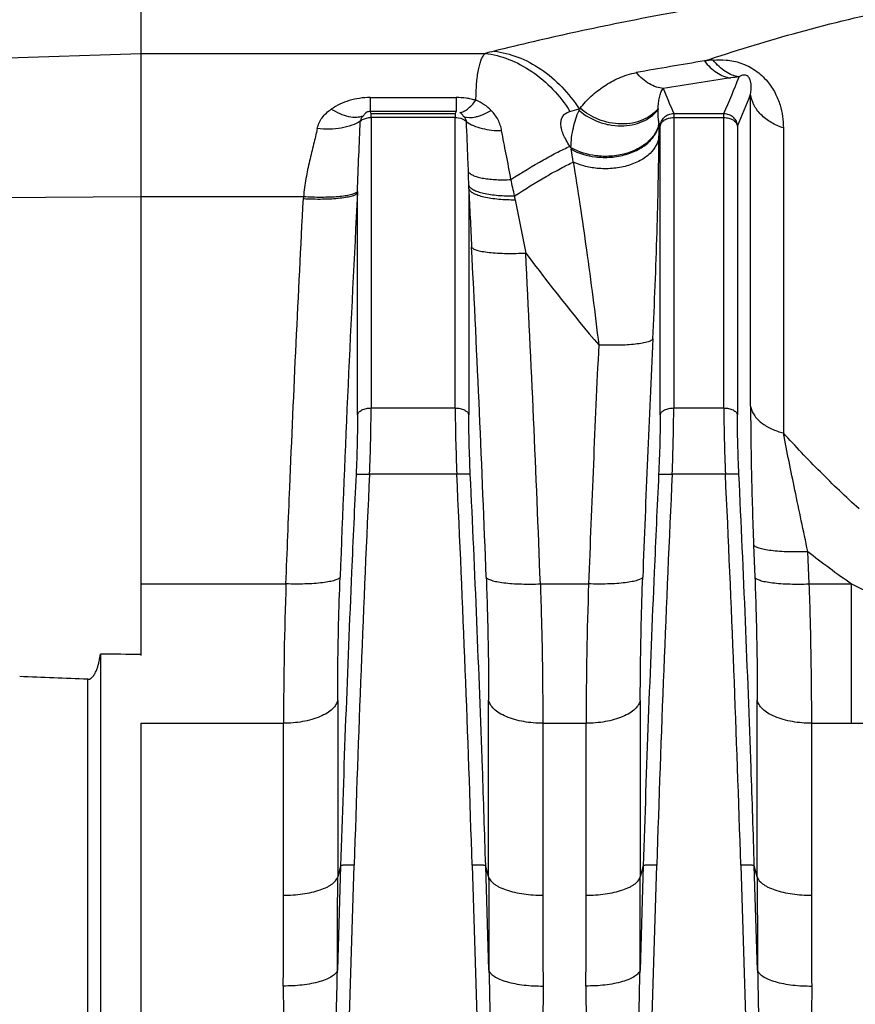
# Model space of a CAD drawing. Extents: x -1817 to 1181, y 8 to 1522.
# Tile 55 of 66: x 475 to 537, y 843 to 915. Entities that reach past the tile are written whole.
import ezdxf

# ---------------------------------------------------------------- set-up
doc = ezdxf.new("R2010")
doc.units = 0
doc.header["$LTSCALE"] = 65.395
doc.layers.get('0').update_dxf_attribs({"linetype": 'CONTINUOUS'})

msp = doc.modelspace()

# ---------------------------------------------------------------- linework, layer by layer
at = {"color": 2, "linetype": 'CONTINUOUS'}
for p, q in [((484.277, 868.282), (484.277, 916.802)), ((507.437, 909.28), (507.437, 908.259)), ((501.183, 908.111), (501.117, 908.259)), ((507.437, 908.259), (507.372, 908.111)), ((501.183, 907.814), (501.183, 908.111)), ((507.372, 908.111), (507.372, 907.814)), ((484.277, 679.466), (484.277, 863.299))]:
    msp.add_line(p, q, dxfattribs=at)
at = {"color": 9, "linetype": 'CONTINUOUS'}
for p, q in [((465.173, 911.87), (484.277, 912.528)), ((484.277, 912.528), (509.56, 912.528)), ((501.117, 909.28), (501.117, 908.259)), ((501.117, 909.28), (507.437, 909.28)), ((529.087, 886.592), (529.087, 909.522)), ((507.437, 908.259), (501.117, 908.259)), ((516.473, 908.46), (516.551, 908.494)), ((516.473, 908.46), (516.551, 908.494)), ((516.473, 908.335), (516.473, 908.46)), ((501.183, 908.111), (507.372, 908.111)), ((501.183, 907.814), (501.183, 886.466)), ((507.372, 907.814), (501.183, 907.814)), ((507.372, 886.466), (507.372, 907.814)), ((523.433, 908.111), (523.433, 886.466)), ((523.433, 908.111), (527.122, 908.111)), ((523.433, 907.814), (527.122, 907.814)), ((527.122, 886.466), (527.122, 908.111)), ((522.438, 885.964), (522.438, 907.19)), ((528.117, 907.19), (528.117, 885.965)), ((531.493, 907.047), (531.493, 884.63)), ((515.878, 905.599), (515.807, 905.702)), ((508.367, 902.584), (508.367, 885.965)), ((484.277, 901.982), (465.173, 901.867)), ((496.215, 901.982), (484.277, 901.982)), ((500.188, 885.964), (500.188, 902.286)), ((501.183, 886.466), (507.372, 886.466)), ((523.433, 886.466), (527.122, 886.466)), ((507.484, 881.596), (501.071, 881.596)), ((527.234, 881.596), (523.321, 881.596)), ((529.309, 876.407), (529.399, 874.025)), ((533.38, 873.538), (533.289, 875.925)), ((484.277, 873.538), (494.925, 873.538)), ((513.63, 873.538), (517.175, 873.538)), ((533.38, 873.538), (536.51, 873.538)), ((536.51, 863.299), (536.51, 873.538)), ((480.351, 731.4), (480.351, 866.525)), ((498.727, 864.979), (498.727, 852.008)), ((509.828, 852.008), (509.828, 864.981)), ((520.977, 864.979), (520.977, 852.008)), ((529.578, 852.008), (529.578, 864.981)), ((484.277, 863.299), (494.746, 863.299)), ((494.746, 850.658), (494.746, 863.299)), ((513.808, 863.299), (513.808, 850.658)), ((513.808, 863.299), (516.996, 863.299)), ((516.996, 850.658), (516.996, 863.299)), ((533.558, 863.299), (533.558, 850.658)), ((533.558, 863.299), (536.51, 863.299)), ((498.945, 852.829), (498.708, 845.14)), ((498.945, 852.829), (498.727, 852.008)), ((498.874, 818.307), (499.94, 852.862)), ((508.615, 852.862), (509.681, 818.307)), ((509.847, 845.14), (509.61, 852.829)), ((509.828, 852.008), (509.61, 852.829)), ((521.195, 852.829), (520.958, 845.14)), ((521.195, 852.829), (520.977, 852.008)), ((521.124, 818.307), (522.19, 852.862)), ((528.365, 852.862), (529.431, 818.307)), ((529.597, 845.14), (529.36, 852.829)), ((529.578, 852.008), (529.36, 852.829))]:
    msp.add_line(p, q, dxfattribs=at)
at = {"color": 6, "linetype": 'CONTINUOUS'}
msp.add_line((481.277, 868.385), (481.277, 729.539), dxfattribs=at)
at = {"color": 9, "linetype": 'CONTINUOUS'}
for centre, radius, start, end in [((569.942, 638.191), 277.333, 99.17992, 100.23072), ((571.715, 611.878), 302.077, 98.39187, 99.34626), ((476.632, 930.534), 55.245, 336.05398, 339.08104), ((576.461, 931.61), 58.001, 201.93393, 203.90013), ((475.141, 930.596), 57.917, 336.16284, 338.662), ((427.766, 1211.333), 315.596, 286.19867, 286.32463), ((371.012, 907.567), 151.344, 359.54247, 359.92751), ((578.779, 932.055), 61.584, 203.62539, 203.81395), ((401.808, 887.104), 115.559, 8.67846, 9.15035), ((440.859, 901.777), 67.513, 0.87979, 1.71704), ((484.978, 896.659), 27.291, 11.40184, 13.98326), ((439.985, 901.758), 68.388, 0.69155, 0.88428), ((1345.47, 940.809), 837.975, 182.614537, 182.908286), ((2285.411, 807.137), 1787.757, 176.949123, 177.855691), ((484.593, 896.509), 27.698, 10.95735, 11.54765), ((1339.325, 1061.982), 842.905, 190.956663, 191.228215), ((-1316.265, 805.287), 1827.207, 2.155964, 2.917622), ((-1282.154, 806.279), 1797.043, 2.144944, 2.920978), ((630.726, 986.144), 147.511, 216.76457, 220.11683), ((2282.83, 808.021), 1762.91, 177.284365, 177.854253), ((2260.636, 808.46), 1744.675, 177.285202, 177.862296), ((2251.645, 798.314), 1752.554, 177.276243, 178.216393), ((-1262.425, 797.562), 1771.903, 1.788444, 2.718326), ((2273.898, 798.314), 1752.557, 177.276244, 178.216392), ((-1242.672, 797.562), 1771.9, 1.788443, 2.718327), ((575.76, 929.873), 68.659, 231.78813, 235.13416), ((799.256, 863.1), 304.51, 178.03557, 179.9626), ((821.506, 863.1), 304.51, 178.03557, 179.9626), ((560.095, 921.948), 53.849, 244.02502, 245.88053), ((536.518, 920.003), 56.704, 269.99213, 271.49414), ((-766.349, 852.059), 1265.076, 359.68662, 359.99769), ((1762.695, 852.025), 1252.867, 180.000794, 180.314896), ((-744.099, 852.059), 1265.076, 359.68662, 359.99769), ((1782.445, 852.025), 1252.867, 180.000794, 180.314896), ((-691.756, 850.675), 1186.503, 359.676868, 359.999187), ((1711.847, 850.707), 1198.038, 180.002365, 180.32158), ((-669.506, 850.675), 1186.503, 359.676868, 359.999187), ((1731.597, 850.707), 1198.038, 180.002365, 180.32158)]:
    msp.add_arc(centre, radius, start, end, dxfattribs=at)
at = {"color": 2, "linetype": 'CONTINUOUS'}
for centre, radius, start, end in [((557.882, 588.927), 324.644, 95.5749, 95.68942), ((560.962, 684.555), 228.609, 98.23046, 98.38403), ((522.275, 905.588), 6.42, 154.1421, 154.66907), ((522.194, 905.628), 6.33, 153.079, 154.14332), ((520.172, 910.249), 2.771, 318.79505, 319.794), ((527.787, 908.274), 5.502, 178.05593, 178.71403), ((520.352, 907.749), 2.025, 349.43936, 350.54672), ((528.347, 908.36), 6.071, 188.93715, 189.33174), ((525.037, 906.954), 9.258, 188.41505, 189.15464), ((517.951, 909.215), 4.168, 240.18542, 241.18256), ((543.97, 901.645), 43.787, 179.04004, 179.16065)]:
    msp.add_arc(centre, radius, start, end, dxfattribs=at)
at = {"color": 6, "linetype": 'CONTINUOUS'}
for centre, major_axis, ratio, start_param, end_param in [((-1224.152, 811.13), (2675.845, 16.235), 0.022751, 0.878158, 0.879614), ((-1844.327, 807.369), (2773.55, 16.834), 0.029785, 0.576715, 0.580015)]:
    msp.add_ellipse(centre, major_axis=major_axis, ratio=ratio, start_param=start_param, end_param=end_param, dxfattribs=at)
at = {"color": 9, "linetype": 'CONTINUOUS'}
for points, knots in [([(525.698, 911.971), (527.85, 912.696), (532.404, 914.098), (539.748, 915.89), (546.481, 916.996), (552.371, 917.516), (555.49, 917.61), (557.079, 917.61)], [0, 0, 0, 0, 0.212766, 0.446143, 0.707896, 0.851121, 1, 1, 1, 1]), ([(536.51, 917.543), (534.012, 917.237), (529.24, 916.561), (522.398, 915.369), (516.128, 914.094), (512.138, 913.167), (510.226, 912.692)], [0, 0, 0, 0, 0.282314, 0.540526, 0.778992, 1, 1, 1, 1]), ([(508.895, 909.078), (508.898, 909.491), (508.924, 910.239), (509.028, 911.122), (509.159, 911.702), (509.269, 912.042), (509.397, 912.316), (509.503, 912.467), (509.56, 912.528)], [0, 0, 0, 0, 0.346976, 0.629805, 0.746251, 0.846121, 0.930151, 1, 1, 1, 1]), ([(509.56, 912.528), (510.155, 912.455), (511.371, 912.142), (513.071, 911.231), (514.596, 909.918), (515.436, 908.841), (515.807, 908.266)], [0, 0, 0, 0, 0.230702, 0.477653, 0.736605, 1, 1, 1, 1]), ([(510.226, 912.692), (510.82, 912.62), (512.034, 912.31), (513.734, 911.406), (515.259, 910.102), (516.101, 909.032), (516.473, 908.46)], [0, 0, 0, 0, 0.230972, 0.477994, 0.736827, 1, 1, 1, 1]), ([(526.344, 912.035), (526.658, 912.066), (527.342, 912.071), (528.414, 911.85), (529.468, 911.322), (530.323, 910.535), (530.909, 909.645), (531.37, 908.5), (531.493, 907.612), (531.493, 907.047)], [0, 0, 0, 0, 0.116619, 0.250821, 0.400744, 0.546146, 0.67516, 0.791035, 1, 1, 1, 1]), ([(516.551, 908.494), (516.674, 908.654), (516.938, 908.958), (517.505, 909.524), (518.303, 910.152), (519.208, 910.655), (520.017, 910.962), (520.456, 911.072), (520.685, 911.114)], [0, 0, 0, 0, 0.121619, 0.241541, 0.481102, 0.728888, 0.860196, 1, 1, 1, 1]), ([(522.658, 909.944), (522.49, 909.964), (522.14, 910.043), (521.426, 910.367), (520.955, 910.786), (520.685, 911.114)], [0, 0, 0, 0, 0.216533, 0.455335, 1, 1, 1, 1]), ([(529.087, 909.522), (529.098, 909.59), (529.117, 909.727), (529.132, 909.938), (529.131, 910.157), (529.111, 910.346), (529.076, 910.505), (529.039, 910.613), (528.994, 910.705), (528.937, 910.792), (528.843, 910.883), (528.662, 910.958), (528.439, 910.92), (528.295, 910.845), (528.236, 910.809)], [0, 0, 0, 0, 0.09951, 0.200861, 0.305316, 0.415684, 0.475303, 0.54123, 0.579012, 0.624161, 0.691146, 0.764646, 0.899452, 1, 1, 1, 1]), ([(522.288, 908.461), (522.293, 908.607), (522.311, 908.887), (522.371, 909.288), (522.454, 909.595), (522.554, 909.811), (522.62, 909.904), (522.658, 909.944)], [0, 0, 0, 0, 0.282107, 0.542149, 0.781568, 0.893393, 1, 1, 1, 1]), ([(501.117, 909.28), (500.599, 909.28), (499.587, 909.136), (498.662, 908.702), (498.258, 908.43)], [0, 0, 0, 0, 0.516057, 1, 1, 1, 1]), ([(510.014, 908.334), (509.856, 908.49), (509.508, 908.781), (509.107, 908.994), (508.895, 909.078)], [0, 0, 0, 0, 0.493387, 1, 1, 1, 1]), ([(531.493, 907.047), (531.181, 907.148), (530.584, 907.41), (529.828, 907.988), (529.297, 908.708), (529.122, 909.256), (529.087, 909.522)], [0, 0, 0, 0, 0.271363, 0.534596, 0.778461, 1, 1, 1, 1]), ([(497.226, 907), (497.256, 907.144), (497.349, 907.427), (497.658, 907.947), (498.005, 908.259), (498.258, 908.43)], [0, 0, 0, 0, 0.24492, 0.491248, 1, 1, 1, 1]), ([(500.598, 907.918), (500.448, 907.856), (500.092, 907.789), (499.512, 907.857), (498.882, 908.074), (498.467, 908.299), (498.258, 908.43)], [0, 0, 0, 0, 0.196126, 0.429634, 0.701046, 1, 1, 1, 1]), ([(507.989, 907.894), (508.262, 907.782), (508.684, 907.804), (509.152, 907.933), (509.54, 908.078), (509.825, 908.224), (510.014, 908.334)], [0, 0, 0, 0, 0.416661, 0.549081, 0.691496, 1, 1, 1, 1]), ([(510.783, 906.852), (510.76, 906.989), (510.693, 907.262), (510.473, 907.783), (510.216, 908.133), (510.014, 908.334)], [0, 0, 0, 0, 0.246324, 0.494333, 1, 1, 1, 1]), ([(515.807, 905.702), (515.706, 905.848), (515.524, 906.135), (515.312, 906.569), (515.178, 906.977), (515.127, 907.351), (515.166, 907.681), (515.299, 907.956), (515.522, 908.159), (515.708, 908.237), (515.807, 908.266)], [0, 0, 0, 0, 0.176243, 0.336375, 0.47812, 0.601035, 0.707308, 0.803149, 0.89768, 1, 1, 1, 1]), ([(515.878, 905.599), (515.887, 906.091), (516.001, 907.03), (516.295, 907.927), (516.473, 908.335)], [0, 0, 0, 0, 0.524987, 1, 1, 1, 1]), ([(522.349, 907.416), (522.336, 907.502), (522.294, 907.828), (522.281, 908.157), (522.286, 908.397)], [0, 0, 0, 0, 0.265368, 1, 1, 1, 1]), ([(500.391, 907.544), (500.197, 907.42), (499.742, 907.208), (498.973, 907.016), (498.115, 906.94), (497.523, 906.967), (497.226, 907)], [0, 0, 0, 0, 0.21157, 0.45699, 0.725249, 1, 1, 1, 1]), ([(500.189, 902.379), (500.204, 903.262), (500.276, 904.984), (500.361, 906.705), (500.391, 907.544)], [0, 0, 0, 0, 0.512544, 1, 1, 1, 1]), ([(508.342, 903.8), (508.332, 904.118), (508.288, 905.355), (508.23, 906.592), (508.197, 907.512)], [0, 0, 0, 0, 0.256588, 1, 1, 1, 1]), ([(508.197, 907.512), (508.357, 907.398), (508.727, 907.197), (509.355, 906.993), (510.053, 906.874), (510.538, 906.851), (510.783, 906.852)], [0, 0, 0, 0, 0.217574, 0.463266, 0.72816, 1, 1, 1, 1]), ([(522.438, 907.19), (522.447, 907.312), (522.514, 907.556), (522.74, 907.859), (523.06, 908.061), (523.309, 908.11), (523.433, 908.111)], [0, 0, 0, 0, 0.248919, 0.498884, 0.749495, 1, 1, 1, 1]), ([(522.438, 907.19), (522.45, 907.277), (522.531, 907.456), (522.764, 907.656), (523.077, 907.784), (523.312, 907.814), (523.433, 907.814)], [0, 0, 0, 0, 0.208637, 0.44553, 0.713291, 1, 1, 1, 1]), ([(527.122, 908.111), (527.246, 908.11), (527.495, 908.061), (527.815, 907.859), (528.041, 907.556), (528.108, 907.312), (528.117, 907.19)], [0, 0, 0, 0, 0.250501, 0.501113, 0.75108, 1, 1, 1, 1]), ([(527.122, 907.814), (527.243, 907.814), (527.478, 907.784), (527.791, 907.656), (528.024, 907.456), (528.105, 907.277), (528.117, 907.19)], [0, 0, 0, 0, 0.286709, 0.55447, 0.791363, 1, 1, 1, 1]), ([(497.226, 907), (497.146, 906.615), (496.956, 905.825), (496.652, 904.611), (496.374, 903.326), (496.25, 902.437), (496.215, 901.982)], [0, 0, 0, 0, 0.230219, 0.475565, 0.732968, 1, 1, 1, 1]), ([(511.46, 903.254), (511.359, 903.879), (511.125, 905.077), (510.88, 906.274), (510.783, 906.852)], [0, 0, 0, 0, 0.519232, 1, 1, 1, 1]), ([(522.351, 906.358), (522.32, 906.154), (522.166, 905.715), (521.685, 905.114), (520.939, 904.594), (519.98, 904.221), (518.907, 904.035), (517.838, 904.043), (516.876, 904.215), (516.298, 904.422), (516.044, 904.54)], [0, 0, 0, 0, 0.084114, 0.185926, 0.309123, 0.451189, 0.602723, 0.751044, 0.885382, 1, 1, 1, 1]), ([(521.899, 891.546), (522.023, 894.16), (522.174, 897.986), (522.305, 902.924), (522.343, 905.246), (522.351, 906.358)], [0, 0, 0, 0, 0.529748, 0.774954, 1, 1, 1, 1]), ([(511.46, 903.254), (512.249, 903.761), (513.388, 904.459), (514.852, 905.252), (515.505, 905.568), (515.807, 905.702)], [0, 0, 0, 0, 0.564051, 0.801854, 1, 1, 1, 1]), ([(511.73, 902.054), (512.497, 902.552), (513.615, 903.245), (515.066, 904.053), (515.732, 904.392), (516.044, 904.54)], [0, 0, 0, 0, 0.550535, 0.791769, 1, 1, 1, 1]), ([(516.044, 904.54), (516.215, 903.503), (516.55, 901.358), (517.198, 896.879), (517.643, 893.434), (517.919, 891.095)], [0, 0, 0, 0, 0.232356, 0.479736, 1, 1, 1, 1]), ([(508.342, 903.8), (508.387, 903.747), (508.514, 903.646), (508.759, 903.525), (509.079, 903.421), (509.469, 903.338), (509.917, 903.279), (510.587, 903.232), (511.107, 903.237), (511.46, 903.254)], [0, 0, 0, 0, 0.06488, 0.148412, 0.252651, 0.376641, 0.517956, 0.672286, 1, 1, 1, 1]), ([(508.364, 902.814), (508.39, 902.754), (508.492, 902.631), (508.723, 902.484), (509.052, 902.351), (509.473, 902.237), (509.974, 902.148), (510.734, 902.065), (511.327, 902.049), (511.73, 902.054)], [0, 0, 0, 0, 0.055272, 0.130557, 0.230114, 0.353984, 0.498967, 0.659538, 1, 1, 1, 1]), ([(508.367, 902.584), (508.389, 902.521), (508.456, 902.43), (508.579, 902.331), (508.761, 902.219), (509.061, 902.096), (509.496, 901.976), (510.011, 901.882), (510.782, 901.793), (511.381, 901.772), (511.786, 901.774)], [0, 0, 0, 0, 0.054872, 0.089774, 0.130679, 0.231655, 0.357433, 0.503901, 0.664678, 1, 1, 1, 1]), ([(494.925, 873.538), (495.013, 875.899), (495.247, 881.799), (495.664, 891.238), (496.021, 898.316), (496.208, 901.854)], [0, 0, 0, 0, 0.249998, 0.624998, 1, 1, 1, 1]), ([(508.574, 898.292), (508.585, 898.271), (508.621, 898.227), (508.7, 898.172), (508.812, 898.118), (509.024, 898.043), (509.375, 897.964), (509.885, 897.894), (510.492, 897.847), (511.393, 897.816), (512.088, 897.83), (512.554, 897.853)], [0, 0, 0, 0, 0.017705, 0.040887, 0.070902, 0.108446, 0.207055, 0.335419, 0.487886, 0.655867, 1, 1, 1, 1]), ([(521.899, 891.546), (521.887, 891.522), (521.843, 891.473), (521.749, 891.413), (521.619, 891.355), (521.377, 891.277), (520.993, 891.199), (520.455, 891.131), (519.843, 891.088), (518.989, 891.063), (518.344, 891.076), (517.919, 891.095)], [0, 0, 0, 0, 0.020214, 0.047047, 0.08178, 0.124742, 0.234348, 0.370525, 0.524453, 0.686298, 1, 1, 1, 1]), ([(500.188, 885.965), (500.2, 886.034), (500.26, 886.141), (500.384, 886.25), (500.564, 886.358), (500.835, 886.444), (501.066, 886.466), (501.183, 886.466)], [0, 0, 0, 0, 0.178471, 0.290335, 0.417599, 0.705311, 1, 1, 1, 1]), ([(501.07, 881.596), (501.106, 882.444), (501.161, 884.067), (501.183, 885.691), (501.183, 886.466)], [0, 0, 0, 0, 0.522432, 1, 1, 1, 1]), ([(507.372, 886.466), (507.489, 886.466), (507.72, 886.444), (507.991, 886.358), (508.17, 886.25), (508.295, 886.141), (508.355, 886.034), (508.367, 885.965)], [0, 0, 0, 0, 0.294689, 0.582401, 0.709665, 0.821529, 1, 1, 1, 1]), ([(507.372, 886.466), (507.372, 885.691), (507.394, 884.067), (507.449, 882.444), (507.484, 881.596)], [0, 0, 0, 0, 0.477568, 1, 1, 1, 1]), ([(522.438, 885.965), (522.45, 886.034), (522.51, 886.141), (522.634, 886.25), (522.814, 886.358), (523.085, 886.444), (523.316, 886.466), (523.433, 886.466)], [0, 0, 0, 0, 0.178471, 0.290335, 0.417599, 0.705311, 1, 1, 1, 1]), ([(523.32, 881.596), (523.356, 882.444), (523.411, 884.067), (523.433, 885.691), (523.433, 886.466)], [0, 0, 0, 0, 0.522432, 1, 1, 1, 1]), ([(527.122, 886.466), (527.122, 885.691), (527.144, 884.067), (527.199, 882.444), (527.234, 881.596)], [0, 0, 0, 0, 0.477568, 1, 1, 1, 1]), ([(527.122, 886.466), (527.239, 886.466), (527.47, 886.444), (527.741, 886.358), (527.92, 886.25), (528.045, 886.141), (528.105, 886.034), (528.117, 885.965)], [0, 0, 0, 0, 0.294689, 0.582401, 0.709665, 0.821529, 1, 1, 1, 1]), ([(529.087, 886.592), (529.087, 884.977), (529.135, 881.582), (529.24, 878.187), (529.309, 876.407)], [0, 0, 0, 0, 0.475352, 1, 1, 1, 1]), ([(529.087, 886.592), (529.106, 886.482), (529.17, 886.26), (529.338, 885.944), (529.577, 885.645), (529.99, 885.272), (530.63, 884.899), (531.198, 884.705), (531.493, 884.63)], [0, 0, 0, 0, 0.101872, 0.210353, 0.326877, 0.451526, 0.720018, 1, 1, 1, 1]), ([(500.188, 885.964), (500.188, 885.266), (500.165, 883.804), (500.111, 882.342), (500.075, 881.579)], [0, 0, 0, 0, 0.477583, 1, 1, 1, 1]), ([(508.48, 881.579), (508.444, 882.343), (508.389, 883.804), (508.367, 885.266), (508.367, 885.965)], [0, 0, 0, 0, 0.522427, 1, 1, 1, 1]), ([(522.438, 885.964), (522.438, 885.266), (522.415, 883.804), (522.361, 882.342), (522.325, 881.579)], [0, 0, 0, 0, 0.477583, 1, 1, 1, 1]), ([(528.23, 881.579), (528.194, 882.343), (528.139, 883.804), (528.117, 885.266), (528.117, 885.965)], [0, 0, 0, 0, 0.522427, 1, 1, 1, 1]), ([(533.289, 875.925), (532.971, 877.427), (532.362, 880.326), (531.769, 883.229), (531.493, 884.63)], [0, 0, 0, 0, 0.518199, 1, 1, 1, 1]), ([(537.06, 879.05), (536.087, 879.93), (534.19, 881.751), (532.38, 883.657), (531.493, 884.63)], [0, 0, 0, 0, 0.499288, 1, 1, 1, 1]), ([(500.075, 881.579), (499.962, 879.184), (499.691, 873.196), (499.302, 863.613), (499.057, 856.424), (498.945, 852.829)], [0, 0, 0, 0, 0.25, 0.625, 1, 1, 1, 1]), ([(500.075, 881.579), (500.079, 881.582), (500.089, 881.586), (500.12, 881.594), (500.18, 881.601), (500.277, 881.607), (500.404, 881.61), (500.556, 881.611), (500.781, 881.608), (500.954, 881.602), (501.071, 881.596)], [0, 0, 0, 0, 0.012461, 0.03226, 0.09628, 0.194541, 0.323853, 0.478681, 0.649575, 1, 1, 1, 1]), ([(508.48, 881.579), (508.476, 881.582), (508.466, 881.586), (508.435, 881.594), (508.375, 881.601), (508.278, 881.607), (508.151, 881.61), (507.999, 881.611), (507.774, 881.608), (507.601, 881.602), (507.484, 881.596)], [0, 0, 0, 0, 0.012457, 0.032251, 0.096259, 0.194505, 0.323804, 0.478625, 0.649525, 1, 1, 1, 1]), ([(509.61, 852.829), (509.535, 855.226), (509.338, 861.217), (508.968, 870.801), (508.649, 877.987), (508.48, 881.579)], [0, 0, 0, 0, 0.25, 0.625, 1, 1, 1, 1]), ([(522.325, 881.579), (522.212, 879.184), (521.941, 873.196), (521.552, 863.613), (521.307, 856.424), (521.195, 852.829)], [0, 0, 0, 0, 0.25, 0.625, 1, 1, 1, 1]), ([(522.325, 881.579), (522.329, 881.582), (522.339, 881.586), (522.37, 881.594), (522.43, 881.601), (522.527, 881.607), (522.654, 881.61), (522.806, 881.611), (523.031, 881.608), (523.204, 881.602), (523.321, 881.596)], [0, 0, 0, 0, 0.012461, 0.03226, 0.09628, 0.194541, 0.323853, 0.478681, 0.649575, 1, 1, 1, 1]), ([(528.23, 881.579), (528.226, 881.582), (528.216, 881.586), (528.185, 881.594), (528.125, 881.601), (528.028, 881.607), (527.901, 881.61), (527.749, 881.611), (527.524, 881.608), (527.351, 881.602), (527.234, 881.596)], [0, 0, 0, 0, 0.012457, 0.032251, 0.096259, 0.194505, 0.323804, 0.478625, 0.649525, 1, 1, 1, 1]), ([(529.36, 852.829), (529.285, 855.226), (529.088, 861.217), (528.718, 870.801), (528.399, 877.987), (528.23, 881.579)], [0, 0, 0, 0, 0.25, 0.625, 1, 1, 1, 1]), ([(529.309, 876.407), (529.32, 876.385), (529.358, 876.342), (529.439, 876.286), (529.551, 876.231), (529.765, 876.154), (530.117, 876.072), (530.627, 875.996), (531.233, 875.942), (532.131, 875.902), (532.824, 875.908), (533.289, 875.925)], [0, 0, 0, 0, 0.018011, 0.041582, 0.071987, 0.109879, 0.208961, 0.337436, 0.489668, 0.657155, 1, 1, 1, 1]), ([(498.906, 874.025), (498.894, 874.004), (498.856, 873.96), (498.776, 873.904), (498.663, 873.849), (498.45, 873.772), (498.098, 873.69), (497.588, 873.613), (496.982, 873.558), (496.084, 873.517), (495.39, 873.522), (494.925, 873.538)], [0, 0, 0, 0, 0.018015, 0.041587, 0.07198, 0.109847, 0.20885, 0.33724, 0.489422, 0.656923, 1, 1, 1, 1]), ([(498.727, 864.979), (498.727, 865.701), (498.743, 868.718), (498.82, 871.735), (498.906, 874.029)], [0, 0, 0, 0, 0.239217, 1, 1, 1, 1]), ([(509.649, 874.027), (509.678, 873.245), (509.778, 870.231), (509.828, 867.215), (509.828, 864.981)], [0, 0, 0, 0, 0.259265, 1, 1, 1, 1]), ([(509.649, 874.025), (509.661, 874.004), (509.699, 873.96), (509.779, 873.904), (509.892, 873.849), (510.106, 873.772), (510.458, 873.689), (510.968, 873.613), (511.574, 873.558), (512.472, 873.517), (513.165, 873.522), (513.629, 873.538)], [0, 0, 0, 0, 0.018043, 0.041655, 0.0721, 0.110028, 0.209157, 0.337643, 0.489851, 0.657287, 1, 1, 1, 1]), ([(513.629, 873.538), (513.659, 872.654), (513.759, 869.242), (513.808, 865.828), (513.808, 863.299)], [0, 0, 0, 0, 0.259228, 1, 1, 1, 1]), ([(521.156, 874.025), (521.144, 874.004), (521.106, 873.96), (521.026, 873.904), (520.913, 873.849), (520.699, 873.772), (520.348, 873.689), (519.838, 873.613), (519.232, 873.558), (518.334, 873.517), (517.64, 873.522), (517.175, 873.538)], [0, 0, 0, 0, 0.018027, 0.041614, 0.072028, 0.109919, 0.208972, 0.337399, 0.48959, 0.657066, 1, 1, 1, 1]), ([(520.977, 864.979), (520.977, 865.701), (520.993, 868.718), (521.07, 871.734), (521.156, 874.028)], [0, 0, 0, 0, 0.239218, 1, 1, 1, 1]), ([(529.399, 874.026), (529.428, 873.245), (529.528, 870.231), (529.578, 867.215), (529.578, 864.981)], [0, 0, 0, 0, 0.259265, 1, 1, 1, 1]), ([(529.399, 874.025), (529.411, 874.004), (529.449, 873.96), (529.529, 873.904), (529.642, 873.849), (529.856, 873.772), (530.208, 873.689), (530.718, 873.613), (531.324, 873.558), (532.222, 873.517), (532.915, 873.522), (533.38, 873.538)], [0, 0, 0, 0, 0.018044, 0.041655, 0.072101, 0.11003, 0.20916, 0.337648, 0.489856, 0.657291, 1, 1, 1, 1]), ([(533.379, 873.538), (533.409, 872.654), (533.509, 869.242), (533.558, 865.828), (533.558, 863.299)], [0, 0, 0, 0, 0.259228, 1, 1, 1, 1]), ([(498.727, 864.979), (498.703, 864.868), (498.604, 864.632), (498.332, 864.313), (497.932, 864.018), (497.416, 863.76), (496.806, 863.552), (495.912, 863.354), (495.212, 863.299), (494.746, 863.299)], [0, 0, 0, 0, 0.074645, 0.164065, 0.272165, 0.399201, 0.541851, 0.69421, 1, 1, 1, 1]), ([(513.808, 863.299), (513.343, 863.299), (512.643, 863.354), (511.749, 863.552), (511.139, 863.76), (510.622, 864.018), (510.223, 864.313), (509.951, 864.632), (509.852, 864.868), (509.828, 864.979)], [0, 0, 0, 0, 0.30579, 0.458149, 0.600799, 0.727835, 0.835935, 0.925355, 1, 1, 1, 1]), ([(520.977, 864.979), (520.953, 864.868), (520.854, 864.632), (520.582, 864.313), (520.182, 864.018), (519.666, 863.76), (519.056, 863.552), (518.162, 863.354), (517.462, 863.299), (516.996, 863.299)], [0, 0, 0, 0, 0.074645, 0.164065, 0.272165, 0.399201, 0.541851, 0.69421, 1, 1, 1, 1]), ([(533.558, 863.299), (533.093, 863.299), (532.393, 863.354), (531.499, 863.552), (530.889, 863.76), (530.372, 864.018), (529.973, 864.313), (529.701, 864.632), (529.602, 864.868), (529.578, 864.979)], [0, 0, 0, 0, 0.30579, 0.458149, 0.600799, 0.727835, 0.835935, 0.925355, 1, 1, 1, 1]), ([(499.94, 852.862), (499.82, 852.866), (499.645, 852.869), (499.421, 852.868), (499.275, 852.865), (499.152, 852.86), (499.056, 852.852), (498.994, 852.845), (498.961, 852.836), (498.949, 852.832), (498.945, 852.829)], [0, 0, 0, 0, 0.361228, 0.526428, 0.673788, 0.798368, 0.896038, 0.963706, 0.985745, 1, 1, 1, 1]), ([(509.61, 852.829), (509.606, 852.832), (509.594, 852.836), (509.561, 852.845), (509.499, 852.852), (509.403, 852.86), (509.28, 852.865), (509.134, 852.868), (508.91, 852.869), (508.735, 852.866), (508.615, 852.862)], [0, 0, 0, 0, 0.014255, 0.036292, 0.103955, 0.201617, 0.326191, 0.473552, 0.638758, 1, 1, 1, 1]), ([(522.19, 852.862), (522.07, 852.866), (521.895, 852.869), (521.671, 852.868), (521.525, 852.865), (521.402, 852.86), (521.306, 852.852), (521.244, 852.845), (521.211, 852.836), (521.199, 852.832), (521.195, 852.829)], [0, 0, 0, 0, 0.361228, 0.526428, 0.673788, 0.798368, 0.896038, 0.963706, 0.985745, 1, 1, 1, 1]), ([(529.36, 852.829), (529.356, 852.832), (529.344, 852.836), (529.311, 852.845), (529.249, 852.852), (529.153, 852.86), (529.03, 852.865), (528.884, 852.868), (528.66, 852.869), (528.485, 852.866), (528.365, 852.862)], [0, 0, 0, 0, 0.014255, 0.036292, 0.103955, 0.201617, 0.326191, 0.473552, 0.638758, 1, 1, 1, 1]), ([(494.746, 850.658), (495.211, 850.658), (495.907, 850.702), (496.801, 850.86), (497.409, 851.026), (497.857, 851.205), (498.156, 851.369), (498.457, 851.572), (498.672, 851.802), (498.727, 852.008)], [0, 0, 0, 0, 0.31806, 0.475468, 0.621332, 0.748873, 0.804412, 0.854181, 1, 1, 1, 1]), ([(509.828, 852.008), (509.883, 851.802), (510.097, 851.572), (510.399, 851.369), (510.698, 851.205), (511.146, 851.026), (511.754, 850.86), (512.648, 850.702), (513.344, 850.658), (513.808, 850.658)], [0, 0, 0, 0, 0.145819, 0.195588, 0.251127, 0.378668, 0.524532, 0.68194, 1, 1, 1, 1]), ([(516.996, 850.658), (517.461, 850.658), (518.157, 850.702), (519.051, 850.86), (519.659, 851.026), (520.107, 851.205), (520.406, 851.369), (520.707, 851.572), (520.922, 851.802), (520.977, 852.008)], [0, 0, 0, 0, 0.31806, 0.475468, 0.621332, 0.748873, 0.804412, 0.854181, 1, 1, 1, 1]), ([(529.578, 852.008), (529.633, 851.802), (529.847, 851.572), (530.149, 851.369), (530.448, 851.205), (530.896, 851.026), (531.504, 850.86), (532.398, 850.702), (533.094, 850.658), (533.558, 850.658)], [0, 0, 0, 0, 0.145819, 0.195588, 0.251127, 0.378668, 0.524532, 0.68194, 1, 1, 1, 1]), ([(498.708, 845.14), (498.683, 845.058), (498.607, 844.938), (498.464, 844.8), (498.253, 844.644), (497.901, 844.466), (497.388, 844.29), (496.781, 844.149), (496.113, 844.05), (495.422, 843.993), (494.957, 843.982), (494.728, 843.983)], [0, 0, 0, 0, 0.059325, 0.09605, 0.138487, 0.241842, 0.36929, 0.516433, 0.676071, 0.839873, 1, 1, 1, 1]), ([(498.874, 818.307), (498.863, 818.305), (498.848, 818.326), (498.837, 818.353), (498.824, 818.397), (498.811, 818.461), (498.792, 818.576), (498.775, 818.73), (498.758, 818.922), (498.744, 819.121), (498.732, 819.323), (498.721, 819.527), (498.708, 819.801), (498.694, 820.147), (498.679, 820.564), (498.667, 820.983), (498.656, 821.403), (498.646, 821.825), (498.634, 822.388), (498.621, 823.093), (498.607, 823.94), (498.596, 824.788), (498.587, 825.637), (498.576, 826.769), (498.566, 828.185), (498.559, 829.885), (498.556, 831.585), (498.557, 833.284), (498.562, 834.983), (498.573, 836.68), (498.593, 838.94), (498.631, 841.76), (498.679, 844.014), (498.708, 845.14)], [0, 0, 0, 0, 0.001198, 0.002204, 0.003428, 0.006289, 0.009485, 0.016386, 0.023634, 0.031064, 0.038605, 0.04622, 0.053889, 0.069335, 0.084879, 0.10049, 0.116147, 0.131838, 0.147556, 0.179049, 0.210596, 0.24218, 0.273788, 0.305414, 0.368695, 0.431991, 0.495284, 0.558559, 0.621803, 0.685006, 0.748158, 0.87426, 1, 1, 1, 1]), ([(509.847, 845.14), (509.876, 844.014), (509.924, 841.76), (509.962, 838.94), (509.982, 836.68), (509.992, 834.983), (509.998, 833.284), (509.999, 831.585), (509.996, 829.885), (509.989, 828.186), (509.979, 826.769), (509.968, 825.637), (509.958, 824.788), (509.947, 823.94), (509.934, 823.093), (509.921, 822.388), (509.909, 821.825), (509.899, 821.403), (509.888, 820.983), (509.876, 820.564), (509.861, 820.147), (509.847, 819.801), (509.834, 819.527), (509.823, 819.323), (509.811, 819.121), (509.797, 818.922), (509.78, 818.73), (509.763, 818.576), (509.744, 818.461), (509.731, 818.397), (509.718, 818.353), (509.707, 818.326), (509.692, 818.305), (509.681, 818.307)], [0, 0, 0, 0, 0.12574, 0.251842, 0.314993, 0.378197, 0.441441, 0.504715, 0.568008, 0.631305, 0.694585, 0.726211, 0.757819, 0.789403, 0.82095, 0.852443, 0.868161, 0.883852, 0.899509, 0.91512, 0.930664, 0.94611, 0.953779, 0.961394, 0.968935, 0.976365, 0.983613, 0.990514, 0.99371, 0.996571, 0.997796, 0.998802, 1, 1, 1, 1]), ([(509.847, 845.14), (509.872, 845.058), (509.948, 844.938), (510.091, 844.8), (510.302, 844.644), (510.653, 844.466), (511.167, 844.29), (511.774, 844.149), (512.442, 844.05), (513.133, 843.993), (513.598, 843.982), (513.827, 843.983)], [0, 0, 0, 0, 0.059325, 0.096051, 0.138487, 0.241843, 0.369291, 0.516433, 0.676072, 0.839874, 1, 1, 1, 1]), ([(520.958, 845.14), (520.933, 845.058), (520.857, 844.938), (520.714, 844.8), (520.503, 844.644), (520.151, 844.466), (519.638, 844.29), (519.031, 844.149), (518.363, 844.05), (517.672, 843.993), (517.207, 843.982), (516.978, 843.983)], [0, 0, 0, 0, 0.059325, 0.09605, 0.138487, 0.241842, 0.36929, 0.516433, 0.676071, 0.839873, 1, 1, 1, 1]), ([(521.124, 818.307), (521.113, 818.305), (521.098, 818.326), (521.087, 818.353), (521.074, 818.397), (521.061, 818.461), (521.042, 818.576), (521.025, 818.73), (521.008, 818.922), (520.994, 819.121), (520.982, 819.323), (520.971, 819.527), (520.958, 819.801), (520.944, 820.147), (520.929, 820.564), (520.917, 820.983), (520.906, 821.403), (520.896, 821.825), (520.884, 822.388), (520.871, 823.093), (520.857, 823.94), (520.846, 824.788), (520.837, 825.637), (520.826, 826.769), (520.816, 828.185), (520.809, 829.885), (520.806, 831.585), (520.807, 833.284), (520.812, 834.983), (520.823, 836.68), (520.843, 838.94), (520.881, 841.76), (520.929, 844.014), (520.958, 845.14)], [0, 0, 0, 0, 0.001198, 0.002204, 0.003428, 0.006289, 0.009485, 0.016386, 0.023634, 0.031064, 0.038605, 0.04622, 0.053889, 0.069335, 0.084879, 0.10049, 0.116147, 0.131838, 0.147556, 0.179049, 0.210596, 0.24218, 0.273788, 0.305414, 0.368695, 0.431991, 0.495284, 0.558559, 0.621803, 0.685006, 0.748158, 0.87426, 1, 1, 1, 1]), ([(529.597, 845.14), (529.626, 844.014), (529.674, 841.76), (529.712, 838.94), (529.732, 836.68), (529.742, 834.983), (529.748, 833.284), (529.749, 831.585), (529.746, 829.885), (529.739, 828.186), (529.729, 826.769), (529.718, 825.637), (529.708, 824.788), (529.697, 823.94), (529.684, 823.093), (529.671, 822.388), (529.659, 821.825), (529.649, 821.403), (529.638, 820.983), (529.626, 820.564), (529.611, 820.147), (529.597, 819.801), (529.584, 819.527), (529.573, 819.323), (529.561, 819.121), (529.547, 818.922), (529.53, 818.73), (529.513, 818.576), (529.494, 818.461), (529.481, 818.397), (529.468, 818.353), (529.457, 818.326), (529.442, 818.305), (529.431, 818.307)], [0, 0, 0, 0, 0.12574, 0.251842, 0.314993, 0.378197, 0.441441, 0.504715, 0.568008, 0.631305, 0.694585, 0.726211, 0.757819, 0.789403, 0.82095, 0.852443, 0.868161, 0.883852, 0.899509, 0.91512, 0.930664, 0.94611, 0.953779, 0.961394, 0.968935, 0.976365, 0.983613, 0.990514, 0.99371, 0.996571, 0.997796, 0.998802, 1, 1, 1, 1]), ([(529.597, 845.14), (529.622, 845.058), (529.698, 844.938), (529.841, 844.8), (530.052, 844.644), (530.403, 844.466), (530.917, 844.29), (531.524, 844.149), (532.192, 844.05), (532.883, 843.993), (533.348, 843.982), (533.577, 843.983)], [0, 0, 0, 0, 0.059325, 0.096051, 0.138487, 0.241843, 0.369291, 0.516433, 0.676072, 0.839874, 1, 1, 1, 1]), ([(494.728, 843.983), (494.722, 842.9), (494.763, 840.725), (494.954, 837.455), (495.201, 834.721), (495.446, 832.528), (495.652, 830.877), (495.88, 829.225), (496.129, 827.57), (496.402, 825.915), (496.651, 824.537), (496.867, 823.436), (497.039, 822.61), (497.224, 821.786), (497.424, 820.965), (497.61, 820.285), (497.777, 819.746), (497.915, 819.346), (498.044, 819.017), (498.162, 818.76), (498.26, 818.571), (498.371, 818.39), (498.501, 818.222), (498.636, 818.103), (498.767, 818.044), (498.838, 818.033), (498.874, 818.033)], [0, 0, 0, 0, 0.122096, 0.245174, 0.369161, 0.431471, 0.493977, 0.556668, 0.619534, 0.682566, 0.745754, 0.777403, 0.809088, 0.840808, 0.872562, 0.90435, 0.920257, 0.936175, 0.952102, 0.960072, 0.968046, 0.976025, 0.984009, 0.99199, 0.995995, 1, 1, 1, 1]), ([(513.827, 843.983), (513.833, 842.9), (513.792, 840.725), (513.601, 837.455), (513.353, 834.721), (513.109, 832.528), (512.903, 830.877), (512.675, 829.225), (512.425, 827.57), (512.153, 825.915), (511.903, 824.537), (511.687, 823.436), (511.515, 822.61), (511.331, 821.786), (511.131, 820.965), (510.945, 820.285), (510.778, 819.746), (510.64, 819.346), (510.511, 819.017), (510.393, 818.76), (510.295, 818.571), (510.184, 818.39), (510.054, 818.222), (509.918, 818.103), (509.788, 818.044), (509.717, 818.033), (509.681, 818.033)], [0, 0, 0, 0, 0.122096, 0.245174, 0.369161, 0.431471, 0.493977, 0.556668, 0.619534, 0.682566, 0.745754, 0.777403, 0.809088, 0.840808, 0.872562, 0.90435, 0.920257, 0.936175, 0.952102, 0.960072, 0.968046, 0.976025, 0.984009, 0.99199, 0.995995, 1, 1, 1, 1]), ([(516.978, 843.983), (516.972, 842.9), (517.013, 840.725), (517.204, 837.455), (517.451, 834.721), (517.696, 832.528), (517.902, 830.877), (518.13, 829.225), (518.379, 827.57), (518.652, 825.915), (518.901, 824.537), (519.117, 823.436), (519.289, 822.61), (519.474, 821.786), (519.674, 820.965), (519.86, 820.285), (520.027, 819.746), (520.165, 819.346), (520.294, 819.017), (520.412, 818.76), (520.51, 818.571), (520.621, 818.39), (520.751, 818.222), (520.886, 818.103), (521.017, 818.044), (521.088, 818.033), (521.124, 818.033)], [0, 0, 0, 0, 0.122096, 0.245174, 0.369161, 0.431471, 0.493977, 0.556668, 0.619534, 0.682566, 0.745754, 0.777403, 0.809088, 0.840808, 0.872562, 0.90435, 0.920257, 0.936175, 0.952102, 0.960072, 0.968046, 0.976025, 0.984009, 0.99199, 0.995995, 1, 1, 1, 1]), ([(533.577, 843.983), (533.583, 842.9), (533.542, 840.725), (533.351, 837.455), (533.103, 834.721), (532.859, 832.528), (532.653, 830.877), (532.425, 829.225), (532.175, 827.57), (531.903, 825.915), (531.653, 824.537), (531.437, 823.436), (531.265, 822.61), (531.081, 821.786), (530.881, 820.965), (530.695, 820.285), (530.528, 819.746), (530.39, 819.346), (530.261, 819.017), (530.143, 818.76), (530.045, 818.571), (529.934, 818.39), (529.804, 818.222), (529.668, 818.103), (529.538, 818.044), (529.467, 818.033), (529.431, 818.033)], [0, 0, 0, 0, 0.122096, 0.245174, 0.369161, 0.431471, 0.493977, 0.556668, 0.619534, 0.682566, 0.745754, 0.777403, 0.809088, 0.840808, 0.872562, 0.90435, 0.920257, 0.936175, 0.952102, 0.960072, 0.968046, 0.976025, 0.984009, 0.99199, 0.995995, 1, 1, 1, 1])]:
    msp.add_open_spline(points, degree=3, knots=knots, dxfattribs=at)
msp.add_open_spline([(510.226, 912.692), (510.004, 912.637), (509.782, 912.582), (509.56, 912.528)], degree=3, dxfattribs=at)
at = {"color": 2, "linetype": 'CONTINUOUS'}
for points, knots in [([(525.698, 911.971), (525.826, 911.8), (526.101, 911.485), (526.576, 911.104), (527.088, 910.838), (527.45, 910.744), (527.629, 910.72)], [0, 0, 0, 0, 0.272017, 0.528596, 0.770321, 1, 1, 1, 1]), ([(528.235, 910.809), (528.066, 910.831), (527.718, 910.921), (527.218, 911.177), (526.747, 911.552), (526.472, 911.865), (526.344, 912.035)], [0, 0, 0, 0, 0.221897, 0.462924, 0.723332, 1, 1, 1, 1]), ([(508.895, 909.078), (508.779, 909.111), (508.542, 909.171), (508.057, 909.255), (507.686, 909.281), (507.437, 909.28)], [0, 0, 0, 0, 0.245767, 0.495102, 1, 1, 1, 1]), ([(507.718, 908.182), (507.809, 908.19), (508.009, 908.253), (508.298, 908.441), (508.602, 908.722), (508.796, 908.951), (508.895, 909.078)], [0, 0, 0, 0, 0.181449, 0.406269, 0.679564, 1, 1, 1, 1]), ([(501.117, 908.259), (501.067, 908.261), (500.981, 908.251), (500.854, 908.199), (500.751, 908.121), (500.663, 908.021), (500.618, 907.952), (500.598, 907.918)], [0, 0, 0, 0, 0.230267, 0.390868, 0.624382, 0.819197, 1, 1, 1, 1]), ([(507.989, 907.894), (507.972, 907.923), (507.898, 908.032), (507.801, 908.128), (507.718, 908.182)], [0, 0, 0, 0, 0.254633, 1, 1, 1, 1]), ([(516.473, 908.335), (516.915, 907.961), (517.707, 907.512), (518.858, 907.222), (519.744, 907.173), (520.57, 907.296), (521.285, 907.563), (521.86, 907.935), (522.162, 908.24), (522.286, 908.397)], [0, 0, 0, 0, 0.270888, 0.413409, 0.552356, 0.682558, 0.800882, 0.906444, 1, 1, 1, 1]), ([(522.256, 908.424), (522.114, 908.261), (521.774, 907.953), (521.144, 907.602), (520.393, 907.378), (519.281, 907.287), (517.905, 907.575), (516.949, 908.151), (516.551, 908.494)], [0, 0, 0, 0, 0.103447, 0.217743, 0.34254, 0.475669, 0.748628, 1, 1, 1, 1]), ([(500.598, 907.918), (500.544, 907.871), (500.45, 907.756), (500.403, 907.616), (500.391, 907.544)], [0, 0, 0, 0, 0.497848, 1, 1, 1, 1]), ([(500.391, 907.544), (500.44, 907.588), (500.673, 907.75), (500.966, 907.814), (501.183, 907.814)], [0, 0, 0, 0, 0.23034, 1, 1, 1, 1]), ([(507.372, 907.814), (507.452, 907.814), (507.747, 907.79), (508.045, 907.666), (508.197, 907.512)], [0, 0, 0, 0, 0.270889, 1, 1, 1, 1]), ([(508.197, 907.512), (508.186, 907.583), (508.137, 907.725), (508.044, 907.843), (507.989, 907.894)], [0, 0, 0, 0, 0.490151, 1, 1, 1, 1]), ([(515.896, 905.481), (516.443, 905.182), (517.43, 904.894), (518.816, 904.862), (519.929, 905.057), (520.92, 905.465), (521.686, 906.035), (522.172, 906.687), (522.325, 907.157), (522.356, 907.375)], [0, 0, 0, 0, 0.244757, 0.391986, 0.543018, 0.685296, 0.809605, 0.913447, 1, 1, 1, 1]), ([(522.343, 907.378), (522.302, 907.16), (522.133, 906.697), (521.637, 906.06), (520.876, 905.508), (519.902, 905.117), (518.814, 904.935), (517.452, 904.976), (516.482, 905.266), (515.941, 905.563)], [0, 0, 0, 0, 0.088182, 0.193118, 0.317417, 0.458542, 0.607955, 0.754065, 1, 1, 1, 1]), ([(496.208, 901.854), (496.674, 901.83), (497.369, 901.815), (498.271, 901.844), (498.878, 901.89), (499.388, 901.959), (499.739, 902.037), (499.951, 902.112), (500.062, 902.166), (500.141, 902.221), (500.177, 902.265), (500.188, 902.286)], [0, 0, 0, 0, 0.344369, 0.512442, 0.664953, 0.793297, 0.891818, 0.929298, 0.95924, 0.982351, 1, 1, 1, 1]), ([(500.145, 902.325), (500.123, 902.306), (500.068, 902.267), (499.915, 902.194), (499.647, 902.116), (499.241, 902.042), (498.734, 901.987), (498.15, 901.953), (497.301, 901.937), (496.65, 901.957), (496.215, 901.982)], [0, 0, 0, 0, 0.022133, 0.05032, 0.126912, 0.231267, 0.360884, 0.510248, 0.671869, 1, 1, 1, 1]), ([(500.17, 902.352), (500.165, 902.345), (500.156, 902.336), (500.147, 902.328), (500.145, 902.325)], [0, 0, 0, 0, 0.737926, 1, 1, 1, 1])]:
    msp.add_open_spline(points, degree=3, knots=knots, dxfattribs=at)
for points in [[(500.189, 902.379), (500.184, 902.369), (500.177, 902.36), (500.17, 902.352)], [(496.215, 901.982), (496.212, 901.94), (496.21, 901.897), (496.208, 901.854)]]:
    msp.add_open_spline(points, degree=3, dxfattribs=at)
at = {"color": 6, "linetype": 'CONTINUOUS'}
msp.add_open_spline([(480.351, 866.525), (480.397, 866.523), (480.491, 866.539), (480.612, 866.611), (480.713, 866.707), (480.826, 866.853), (480.938, 867.056), (481.041, 867.312), (481.123, 867.575), (481.21, 867.931), (481.255, 868.203), (481.277, 868.385)], degree=3, knots=[0, 0, 0, 0, 0.062776, 0.125653, 0.188479, 0.251207, 0.376316, 0.501261, 0.626081, 0.750807, 1, 1, 1, 1], dxfattribs=at)

doc.saveas('drawing.dxf')
